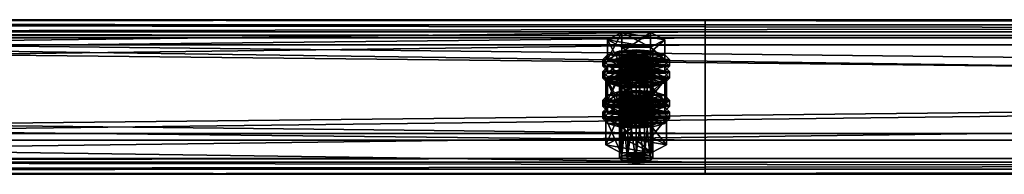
# Model space of a CAD drawing. Header units: millimetres. Extents: x 60485 to 71303, y 100 to 16900.
# Tile 163 of 256: x 65852 to 66208, y 4489 to 4545. Entities that reach past the tile are written whole.
import ezdxf

# ---------------------------------------------------------------- set-up
doc = ezdxf.new("R2010")
doc.units = ezdxf.units.MM
doc.layers.add('13', color=7, linetype='Continuous')
doc.layers.add('9', color=7, linetype='Continuous')

msp = doc.modelspace()

# ---------------------------------------------------------------- meshes
at = {"layer": '13', "color": 7}
mesh = msp.add_polyface(dxfattribs=at)
corners = [(66072, 4511.38, 4386.32), (66075, 4532.65, 4391.99), (66072, 4532.42, 4392.76), (66072, 4529.38, 4402.7), (66078, 4529.38, 4402.7), (66075, 4529.14, 4403.47), (66069.8, 4530.02, 4400.6), (66069, 4530.9, 4397.73), (66081, 4530.9, 4397.73), (66069.8, 4531.78, 4394.86), (66078, 4532.42, 4392.76), (66064.61, 4530.9, 4397.73), (66069.8, 4533.53, 4389.12), (66069.8, 4540.7, 4391.32), (66064.61, 4538.07, 4399.92), (66080.2, 4540.7, 4391.32), (66080.2, 4528.27, 4406.33), (66069.8, 4528.27, 4406.33), (66069.8, 4535.44, 4408.53), (66085.39, 4530.9, 4397.73), (66080.2, 4535.44, 4408.53), (66063, 4528.51, 4397), (66064.61, 4530.26, 4391.26), (66064.61, 4532.65, 4391.99), (66063, 4530.9, 4397.73), (66069, 4531.55, 4387.06), (66069, 4533.94, 4387.79), (66075, 4532.02, 4385.52), (66075, 4534.41, 4386.25), (66075, 4525, 4408.47), (66069, 4527.86, 4407.67), (66075, 4527.39, 4409.2), (66069, 4525.47, 4406.93), (66064.61, 4526.75, 4402.73), (66064.61, 4529.14, 4403.47), (66081, 4531.55, 4387.06), (66085.39, 4530.26, 4391.26), (66087, 4528.51, 4397), (66085.39, 4526.75, 4402.73), (66081, 4527.86, 4407.67), (66085.39, 4529.14, 4403.47), (66087, 4530.9, 4397.73), (66085.39, 4532.65, 4391.99), (66064.61, 4525.96, 4389.94), (66069, 4527.25, 4385.74), (66069, 4529.64, 4386.47), (66064.61, 4528.35, 4390.67), (66075, 4527.72, 4384.21), (66075, 4530.11, 4384.94), (66087, 4526.6, 4396.41), (66063, 4526.6, 4396.41), (66085.39, 4528.35, 4390.67)]
mesh.append_faces([[corners[k] for k in face] for face in [(0, 1, 2, 2), (3, 4, 5, 5), (10, 2, 1, 1), (11, 13, 14, 14), (12, 15, 13, 13), (17, 14, 18, 18), (16, 11, 17, 17), (14, 20, 18, 18), (21, 23, 24, 24), (22, 26, 23, 23), (25, 28, 26, 26), (29, 30, 31, 31), (32, 34, 30, 30), (33, 24, 34, 34), (25, 35, 27, 27), (30, 39, 31, 31), (43, 45, 46, 46), (44, 48, 45, 45)]], dxfattribs={"vtx0": -1, "color": 7})
mesh.append_faces([[corners[k] for k in face] for face in [(4, 3, 6, 6), (4, 6, 7, 7), (8, 7, 9, 9), (8, 9, 2, 2), (19, 12, 11, 11), (20, 14, 13, 13), (36, 25, 22, 22), (37, 22, 21, 21), (38, 21, 33, 33), (39, 30, 34, 34), (40, 34, 24, 24), (41, 24, 23, 23), (42, 23, 26, 26), (49, 50, 46, 46), (51, 46, 45, 45)]], dxfattribs={"vtx0": -1, "vtx2": -1, "vtx3": -1, "color": 7})
mesh.append_faces([[corners[k] for k in face] for face in [(11, 12, 13, 13), (16, 17, 18, 18), (17, 11, 14, 14), (21, 22, 23, 23), (22, 25, 26, 26), (25, 27, 28, 28), (32, 33, 34, 34), (33, 21, 24, 24), (43, 44, 45, 45), (44, 47, 48, 48)]], dxfattribs={"vtx2": -1, "vtx3": -1, "color": 7})
mesh = msp.add_polyface(dxfattribs=at)
corners = [(66075, 4511.62, 4385.56), (66078, 4532.42, 4392.76), (66075, 4532.65, 4391.99), (66078, 4511.38, 4386.32), (66080.2, 4531.78, 4394.86), (66078, 4529.38, 4402.7), (66069, 4530.9, 4397.73), (66080.2, 4530.02, 4400.6), (66081, 4530.9, 4397.73), (66072, 4532.42, 4392.76), (66069.8, 4533.53, 4389.12), (66080.2, 4533.53, 4389.12), (66080.2, 4540.7, 4391.32), (66085.39, 4530.9, 4397.73), (66085.39, 4538.07, 4399.92), (66080.2, 4528.27, 4406.33), (66080.2, 4535.44, 4408.53), (66069.8, 4535.44, 4408.53), (66064.61, 4530.9, 4397.73), (66069.8, 4540.7, 4391.32), (66075, 4532.02, 4385.52), (66081, 4531.55, 4387.06), (66081, 4533.94, 4387.79), (66075, 4534.41, 4386.25), (66085.39, 4530.26, 4391.26), (66085.39, 4532.65, 4391.99), (66087, 4528.51, 4397), (66087, 4530.9, 4397.73), (66085.39, 4526.75, 4402.73), (66085.39, 4529.14, 4403.47), (66081, 4527.86, 4407.67), (66081, 4525.47, 4406.93), (66075, 4527.39, 4409.2), (66069, 4531.55, 4387.06), (66064.61, 4530.26, 4391.26), (66063, 4528.51, 4397), (66064.61, 4529.14, 4403.47), (66063, 4530.9, 4397.73), (66064.61, 4532.65, 4391.99), (66069, 4533.94, 4387.79), (66075, 4527.72, 4384.21), (66081, 4527.25, 4385.74), (66081, 4529.64, 4386.47), (66075, 4530.11, 4384.94), (66085.39, 4525.96, 4389.94), (66085.39, 4528.35, 4390.67), (66087, 4526.6, 4396.41), (66069, 4527.25, 4385.74), (66064.61, 4528.35, 4390.67), (66069, 4529.64, 4386.47)]
mesh.append_faces([[corners[k] for k in face] for face in [(0, 1, 2, 2), (3, 4, 1, 1), (11, 14, 12, 12), (13, 16, 14, 14), (15, 17, 16, 16), (10, 13, 11, 11), (14, 19, 12, 12), (20, 22, 23, 23), (21, 25, 22, 22), (24, 27, 25, 25), (26, 29, 27, 27), (28, 30, 29, 29), (31, 32, 30, 30), (22, 39, 23, 23), (40, 42, 43, 43), (41, 45, 42, 42), (44, 46, 45, 45), (47, 41, 40, 40), (42, 49, 43, 43)]], dxfattribs={"vtx0": -1, "color": 7})
mesh.append_faces([[corners[k] for k in face] for face in [(5, 6, 7, 7), (7, 6, 8, 8), (8, 9, 4, 4), (4, 9, 1, 1), (13, 18, 15, 15), (16, 19, 14, 14), (21, 33, 24, 24), (24, 34, 26, 26), (26, 35, 28, 28), (30, 36, 29, 29), (29, 37, 27, 27), (27, 38, 25, 25), (25, 39, 22, 22), (46, 48, 45, 45), (45, 49, 42, 42)]], dxfattribs={"vtx0": -1, "vtx1": -1, "color": 7})
mesh.append_faces([[corners[k] for k in face] for face in [(10, 11, 12, 12), (11, 13, 14, 14), (13, 15, 16, 16), (20, 21, 22, 22), (21, 24, 25, 25), (24, 26, 27, 27), (26, 28, 29, 29), (40, 41, 42, 42), (41, 44, 45, 45)]], dxfattribs={"vtx2": -1, "vtx3": -1, "color": 7})
mesh = msp.add_polyface(dxfattribs=at)
corners = [(66064.61, 4516.27, 4445.54), (66069.8, 4518.91, 4436.93), (66069.8, 4526.08, 4439.13), (66064.61, 4523.45, 4447.73), (66080.2, 4526.08, 4439.13), (66069.8, 4513.64, 4454.15), (66069.8, 4520.81, 4456.34), (66080.2, 4520.81, 4456.34), (66069, 4516.92, 4434.87), (66075, 4519.78, 4434.07), (66069, 4519.31, 4435.6), (66081, 4519.31, 4435.6), (66069, 4509.86, 4391.29), (66069.8, 4510.74, 4388.42), (66069.8, 4531.78, 4394.86), (66069, 4530.9, 4397.73), (66072, 4511.38, 4386.32), (66072, 4532.42, 4392.76), (66075, 4511.62, 4385.56), (66075, 4532.65, 4391.99), (66075, 4508.11, 4397.03), (66072, 4508.34, 4396.26), (66072, 4529.38, 4402.7), (66075, 4529.14, 4403.47), (66069.8, 4508.98, 4394.16), (66069.8, 4530.02, 4400.6), (66064.03, 4514.64, 4392.76), (66069.52, 4517.42, 4383.67), (66069.52, 4526.98, 4386.6), (66064.03, 4524.21, 4395.68), (66080.48, 4526.98, 4386.6), (66069.52, 4511.86, 4401.84), (66069.52, 4521.43, 4404.76), (66080.48, 4521.43, 4404.76), (66075, 4525, 4408.47), (66069, 4525.47, 4406.93), (66069, 4527.86, 4407.67), (66081, 4525.47, 4406.93), (66064.61, 4526.75, 4402.73), (66063, 4524.21, 4395.68), (66064.61, 4525.96, 4389.94), (66064.61, 4528.35, 4390.67), (66063, 4526.6, 4396.41), (66075, 4520.7, 4407.16), (66069, 4521.17, 4405.62), (66069, 4523.56, 4406.35), (66075, 4523.09, 4407.89), (66064.61, 4522.45, 4401.42), (66064.61, 4524.84, 4402.15), (66085.39, 4525.96, 4389.94), (66069, 4527.25, 4385.74), (66087, 4524.21, 4395.68), (66085.39, 4522.45, 4401.42), (66081, 4521.17, 4405.62), (66081, 4523.56, 4406.35), (66085.39, 4524.84, 4402.15)]
mesh.append_faces([[corners[k] for k in face] for face in [(0, 2, 3, 3), (1, 4, 2, 2), (5, 3, 6, 6), (3, 7, 6, 6), (8, 9, 10, 10), (11, 10, 9, 9), (12, 14, 15, 15), (13, 17, 14, 14), (20, 22, 23, 23), (21, 25, 22, 22), (24, 15, 25, 25), (26, 28, 29, 29), (27, 30, 28, 28), (31, 29, 32, 32), (29, 33, 32, 32), (37, 35, 34, 34), (39, 41, 42, 42), (43, 45, 46, 46), (44, 48, 45, 45), (47, 42, 48, 48)]], dxfattribs={"vtx0": -1, "color": 7})
mesh.append_faces([[corners[k] for k in face] for face in [(7, 3, 2, 2), (33, 29, 28, 28), (37, 38, 35, 35), (49, 50, 40, 40), (51, 40, 39, 39), (52, 39, 47, 47), (53, 47, 44, 44), (54, 45, 48, 48), (55, 48, 42, 42)]], dxfattribs={"vtx0": -1, "vtx2": -1, "vtx3": -1, "color": 7})
mesh.append_faces([[corners[k] for k in face] for face in [(0, 1, 2, 2), (5, 0, 3, 3), (12, 13, 14, 14), (13, 16, 17, 17), (16, 18, 19, 19), (20, 21, 22, 22), (21, 24, 25, 25), (24, 12, 15, 15), (26, 27, 28, 28), (34, 35, 36, 36), (39, 40, 41, 41), (43, 44, 45, 45), (44, 47, 48, 48), (47, 39, 42, 42)]], dxfattribs={"vtx2": -1, "vtx3": -1, "color": 7})
mesh = msp.add_polyface(dxfattribs=at)
corners = [(66069.8, 4518.91, 4436.93), (66080.2, 4518.91, 4436.93), (66080.2, 4526.08, 4439.13), (66085.39, 4516.27, 4445.54), (66085.39, 4523.45, 4447.73), (66080.2, 4520.81, 4456.34), (66080.2, 4513.64, 4454.15), (66069.8, 4520.81, 4456.34), (66069.8, 4526.08, 4439.13), (66075, 4517.39, 4433.33), (66081, 4519.31, 4435.6), (66075, 4519.78, 4434.07), (66085.39, 4518.03, 4439.8), (66069, 4519.31, 4435.6), (66075, 4511.62, 4385.56), (66078, 4511.38, 4386.32), (66078, 4532.42, 4392.76), (66080.2, 4510.74, 4388.42), (66080.2, 4531.78, 4394.86), (66081, 4509.86, 4391.29), (66081, 4530.9, 4397.73), (66080.2, 4508.98, 4394.16), (66080.2, 4530.02, 4400.6), (66078, 4508.34, 4396.26), (66078, 4529.38, 4402.7), (66075, 4529.14, 4403.47), (66069.52, 4517.42, 4383.67), (66080.48, 4517.42, 4383.67), (66080.48, 4526.98, 4386.6), (66085.97, 4514.64, 4392.76), (66085.97, 4524.21, 4395.68), (66080.48, 4521.43, 4404.76), (66080.48, 4511.86, 4401.84), (66069.52, 4521.43, 4404.76), (66069.52, 4526.98, 4386.6), (66085.39, 4526.75, 4402.73), (66081, 4525.47, 4406.93), (66081, 4527.86, 4407.67), (66075, 4525, 4408.47), (66075, 4527.39, 4409.2), (66064.61, 4526.75, 4402.73), (66085.39, 4525.96, 4389.94), (66087, 4524.21, 4395.68), (66087, 4526.6, 4396.41), (66085.39, 4522.45, 4401.42), (66085.39, 4524.84, 4402.15), (66081, 4521.17, 4405.62), (66081, 4523.56, 4406.35), (66075, 4520.7, 4407.16), (66075, 4523.09, 4407.89), (66081, 4527.25, 4385.74), (66069, 4527.25, 4385.74), (66064.61, 4525.96, 4389.94), (66063, 4524.21, 4395.68), (66064.61, 4522.45, 4401.42), (66069, 4521.17, 4405.62), (66069, 4523.56, 4406.35), (66064.61, 4524.84, 4402.15), (66063, 4526.6, 4396.41)]
mesh.append_faces([[corners[k] for k in face] for face in [(1, 4, 2, 2), (3, 5, 4, 4), (6, 7, 5, 5), (4, 8, 2, 2), (9, 10, 11, 11), (17, 20, 18, 18), (19, 22, 20, 20), (21, 24, 22, 22), (23, 25, 24, 24), (27, 30, 28, 28), (29, 31, 30, 30), (32, 33, 31, 31), (30, 34, 28, 28), (42, 45, 43, 43), (44, 47, 45, 45), (46, 49, 47, 47), (46, 55, 48, 48), (56, 47, 49, 49)]], dxfattribs={"vtx0": -1, "color": 7})
mesh.append_faces([[corners[k] for k in face] for face in [(5, 8, 4, 4), (12, 13, 10, 10), (31, 34, 30, 30), (35, 40, 36, 36), (50, 51, 41, 41), (41, 52, 42, 42), (42, 53, 44, 44), (44, 54, 46, 46), (47, 57, 45, 45), (45, 58, 43, 43)]], dxfattribs={"vtx0": -1, "vtx1": -1, "color": 7})
mesh.append_faces([[corners[k] for k in face] for face in [(0, 1, 2, 2), (1, 3, 4, 4), (14, 15, 16, 16), (15, 17, 18, 18), (17, 19, 20, 20), (19, 21, 22, 22), (21, 23, 24, 24), (26, 27, 28, 28), (27, 29, 30, 30), (35, 36, 37, 37), (36, 38, 39, 39), (41, 42, 43, 43), (42, 44, 45, 45), (44, 46, 47, 47), (46, 48, 49, 49)]], dxfattribs={"vtx2": -1, "vtx3": -1, "color": 7})
mesh = msp.add_polyface(dxfattribs=at)
corners = [(66075, 4496.99, 4433.37), (66078, 4517.79, 4440.57), (66075, 4518.03, 4439.8), (66078, 4496.76, 4434.14), (66080.2, 4517.15, 4442.67), (66080.2, 4496.11, 4436.24), (66081, 4516.27, 4445.54), (66078, 4514.75, 4450.51), (66069, 4516.27, 4445.54), (66080.2, 4515.4, 4448.41), (66072, 4517.79, 4440.57), (66085.39, 4516.27, 4445.54), (66080.2, 4513.64, 4454.15), (66080.2, 4520.81, 4456.34), (66069.8, 4518.91, 4436.93), (66080.2, 4518.91, 4436.93), (66085.97, 4509.58, 4443.49), (66069.52, 4512.36, 4434.41), (66080.48, 4512.36, 4434.41), (66075, 4517.39, 4433.33), (66081, 4516.92, 4434.87), (66081, 4519.31, 4435.6), (66085.39, 4515.64, 4439.07), (66085.39, 4518.03, 4439.8), (66087, 4513.88, 4444.81), (66087, 4516.27, 4445.54), (66085.39, 4512.13, 4450.55), (66085.39, 4514.52, 4451.28), (66081, 4510.84, 4454.75), (66081, 4513.23, 4455.48), (66075, 4510.37, 4456.29), (66075, 4512.76, 4457.02), (66069, 4516.92, 4434.87), (66064.61, 4515.64, 4439.07), (66063, 4513.88, 4444.81), (66069, 4513.23, 4455.48), (66064.61, 4514.52, 4451.28), (66063, 4516.27, 4445.54), (66064.61, 4518.03, 4439.8), (66075, 4513.09, 4432.02), (66081, 4512.62, 4433.56), (66081, 4515.01, 4434.29), (66075, 4515.48, 4432.75), (66085.39, 4511.34, 4437.76), (66085.39, 4513.73, 4438.49), (66087, 4511.97, 4444.22), (66069, 4512.62, 4433.56), (66064.61, 4513.73, 4438.49), (66069, 4515.01, 4434.29), (66078, 4508.34, 4396.26), (66075, 4508.11, 4397.03), (66075, 4529.14, 4403.47), (66085.97, 4514.64, 4392.76), (66080.48, 4511.86, 4401.84), (66080.48, 4521.43, 4404.76), (66069.52, 4517.42, 4383.67), (66080.48, 4517.42, 4383.67), (66064.03, 4514.64, 4392.76)]
mesh.append_faces([[corners[k] for k in face] for face in [(0, 1, 2, 2), (3, 4, 1, 1), (5, 6, 4, 4), (14, 11, 15, 15), (16, 17, 18, 18), (20, 23, 21, 21), (22, 25, 23, 23), (24, 27, 25, 25), (26, 29, 27, 27), (28, 31, 29, 29), (35, 29, 31, 31), (39, 41, 42, 42), (40, 44, 41, 41), (43, 45, 44, 44), (46, 40, 39, 39), (41, 48, 42, 42), (55, 52, 56, 56)]], dxfattribs={"vtx0": -1, "color": 7})
mesh.append_faces([[corners[k] for k in face] for face in [(7, 8, 9, 9), (9, 8, 6, 6), (6, 10, 4, 4), (4, 10, 1, 1), (11, 14, 12, 12), (20, 32, 22, 22), (22, 33, 24, 24), (24, 34, 26, 26), (29, 36, 27, 27), (27, 37, 25, 25), (25, 38, 23, 23), (40, 46, 43, 43), (45, 47, 44, 44), (44, 48, 41, 41), (52, 57, 53, 53)]], dxfattribs={"vtx0": -1, "vtx1": -1, "color": 7})
mesh.append_faces([[corners[k] for k in face] for face in [(11, 12, 13, 13), (19, 20, 21, 21), (20, 22, 23, 23), (22, 24, 25, 25), (24, 26, 27, 27), (26, 28, 29, 29), (28, 30, 31, 31), (39, 40, 41, 41), (40, 43, 44, 44), (49, 50, 51, 51), (52, 53, 54, 54)]], dxfattribs={"vtx2": -1, "vtx3": -1, "color": 7})
mesh = msp.add_polyface(dxfattribs=at)
corners = [(66069.8, 4496.11, 4436.24), (66072, 4517.79, 4440.57), (66069.8, 4517.15, 4442.67), (66072, 4496.76, 4434.14), (66075, 4518.03, 4439.8), (66072, 4514.75, 4450.51), (66078, 4514.75, 4450.51), (66075, 4514.52, 4451.28), (66069.8, 4515.4, 4448.41), (66069, 4516.27, 4445.54), (66081, 4516.27, 4445.54), (66078, 4517.79, 4440.57), (66080.2, 4513.64, 4454.15), (66069.8, 4513.64, 4454.15), (66069.8, 4520.81, 4456.34), (66069.8, 4518.91, 4436.93), (66064.61, 4516.27, 4445.54), (66063, 4513.88, 4444.81), (66064.61, 4515.64, 4439.07), (66064.61, 4518.03, 4439.8), (66063, 4516.27, 4445.54), (66069, 4516.92, 4434.87), (66069, 4519.31, 4435.6), (66075, 4517.39, 4433.33), (66075, 4519.78, 4434.07), (66075, 4510.37, 4456.29), (66069, 4510.84, 4454.75), (66069, 4513.23, 4455.48), (66075, 4512.76, 4457.02), (66064.61, 4512.13, 4450.55), (66064.61, 4514.52, 4451.28), (66081, 4516.92, 4434.87), (66085.39, 4515.64, 4439.07), (66087, 4513.88, 4444.81), (66085.39, 4512.13, 4450.55), (66081, 4513.23, 4455.48), (66085.39, 4514.52, 4451.28), (66087, 4516.27, 4445.54), (66085.39, 4518.03, 4439.8), (66063, 4509.58, 4443.49), (66064.61, 4511.34, 4437.76), (66064.61, 4513.73, 4438.49), (66063, 4511.97, 4444.22), (66069, 4512.62, 4433.56), (66069, 4515.01, 4434.29), (66075, 4513.09, 4432.02), (66075, 4515.48, 4432.75), (66085.39, 4511.34, 4437.76), (66087, 4511.97, 4444.22), (66085.39, 4513.73, 4438.49), (66080.48, 4511.86, 4401.84), (66069.52, 4511.86, 4401.84), (66069.52, 4521.43, 4404.76), (66064.03, 4514.64, 4392.76), (66064.03, 4524.21, 4395.68), (66085.97, 4514.64, 4392.76), (66069.52, 4517.42, 4383.67)]
mesh.append_faces([[corners[k] for k in face] for face in [(0, 1, 2, 2), (3, 4, 1, 1), (5, 6, 7, 7), (11, 1, 4, 4), (12, 16, 13, 13), (17, 19, 20, 20), (18, 22, 19, 19), (25, 27, 28, 28), (26, 30, 27, 27), (29, 20, 30, 30), (21, 31, 23, 23), (39, 41, 42, 42), (40, 44, 41, 41), (43, 46, 44, 44), (50, 53, 51, 51)]], dxfattribs={"vtx0": -1, "color": 7})
mesh.append_faces([[corners[k] for k in face] for face in [(6, 5, 8, 8), (6, 8, 9, 9), (10, 9, 2, 2), (10, 2, 1, 1), (12, 15, 16, 16), (32, 21, 18, 18), (33, 18, 17, 17), (34, 17, 29, 29), (35, 27, 30, 30), (36, 30, 20, 20), (37, 20, 19, 19), (38, 19, 22, 22), (47, 43, 40, 40), (48, 42, 41, 41), (49, 41, 44, 44), (55, 56, 53, 53)]], dxfattribs={"vtx0": -1, "vtx2": -1, "vtx3": -1, "color": 7})
mesh.append_faces([[corners[k] for k in face] for face in [(12, 13, 14, 14), (17, 18, 19, 19), (18, 21, 22, 22), (21, 23, 24, 24), (25, 26, 27, 27), (26, 29, 30, 30), (29, 17, 20, 20), (39, 40, 41, 41), (40, 43, 44, 44), (43, 45, 46, 46), (50, 51, 52, 52), (51, 53, 54, 54)]], dxfattribs={"vtx2": -1, "vtx3": -1, "color": 7})
mesh = msp.add_polyface(dxfattribs=at)
corners = [(66069, 4495.24, 4439.11), (66069.8, 4496.11, 4436.24), (66069.8, 4517.15, 4442.67), (66069, 4516.27, 4445.54), (66072, 4496.76, 4434.14), (66072, 4517.79, 4440.57), (66075, 4496.99, 4433.37), (66075, 4518.03, 4439.8), (66075, 4493.48, 4444.84), (66072, 4493.72, 4444.07), (66072, 4514.75, 4450.51), (66075, 4514.52, 4451.28), (66069.8, 4494.36, 4441.97), (66069.8, 4515.4, 4448.41), (66078, 4496.76, 4434.14), (66080.2, 4496.11, 4436.24), (66081, 4495.24, 4439.11), (66080.2, 4494.36, 4441.97), (66078, 4493.72, 4444.07), (66064.03, 4500.02, 4440.57), (66069.52, 4502.8, 4431.48), (66069.52, 4512.36, 4434.41), (66064.03, 4509.58, 4443.49), (66080.48, 4512.36, 4434.41), (66080.48, 4497.24, 4449.65), (66069.52, 4497.24, 4449.65), (66069.52, 4506.8, 4452.58), (66080.48, 4506.8, 4452.58), (66081, 4510.84, 4454.75), (66064.61, 4512.13, 4450.55), (66069, 4510.84, 4454.75), (66075, 4510.37, 4456.29), (66075, 4506.07, 4454.97), (66069, 4506.54, 4453.43), (66069, 4508.93, 4454.16), (66075, 4508.46, 4455.7), (66064.61, 4507.83, 4449.23), (66064.61, 4510.22, 4449.96), (66063, 4509.58, 4443.49), (66063, 4511.97, 4444.22), (66087, 4509.58, 4443.49), (66064.61, 4511.34, 4437.76), (66085.39, 4507.83, 4449.23), (66081, 4506.54, 4453.43), (66081, 4508.93, 4454.16), (66085.39, 4510.22, 4449.96), (66080.2, 4510.74, 4388.42), (66072, 4511.38, 4386.32), (66069.8, 4510.74, 4388.42), (66081, 4509.86, 4391.29), (66069, 4509.86, 4391.29), (66080.2, 4508.98, 4394.16), (66069.8, 4508.98, 4394.16), (66078, 4508.34, 4396.26), (66072, 4508.34, 4396.26)]
mesh.append_faces([[corners[k] for k in face] for face in [(0, 2, 3, 3), (8, 10, 11, 11), (9, 13, 10, 10), (12, 3, 13, 13), (4, 14, 6, 6), (18, 9, 8, 8), (19, 21, 22, 22), (20, 23, 21, 21), (25, 22, 26, 26), (24, 19, 25, 25), (22, 27, 26, 26), (28, 30, 31, 31), (32, 34, 35, 35), (33, 37, 34, 34), (36, 39, 37, 37)]], dxfattribs={"vtx0": -1, "color": 7})
mesh.append_faces([[corners[k] for k in face] for face in [(15, 4, 1, 1), (16, 1, 0, 0), (17, 0, 12, 12), (18, 12, 9, 9), (24, 20, 19, 19), (27, 22, 21, 21), (28, 29, 30, 30), (40, 41, 38, 38), (42, 38, 36, 36), (43, 36, 33, 33), (44, 34, 37, 37), (45, 37, 39, 39), (46, 47, 48, 48), (49, 48, 50, 50), (51, 50, 52, 52), (53, 52, 54, 54)]], dxfattribs={"vtx0": -1, "vtx2": -1, "vtx3": -1, "color": 7})
mesh.append_faces([[corners[k] for k in face] for face in [(0, 1, 2, 2), (1, 4, 5, 5), (4, 6, 7, 7), (8, 9, 10, 10), (9, 12, 13, 13), (12, 0, 3, 3), (19, 20, 21, 21), (24, 25, 26, 26), (25, 19, 22, 22), (32, 33, 34, 34), (33, 36, 37, 37), (36, 38, 39, 39)]], dxfattribs={"vtx2": -1, "vtx3": -1, "color": 7})
mesh = msp.add_polyface(dxfattribs=at)
corners = [(66075, 4496.99, 4433.37), (66078, 4496.76, 4434.14), (66078, 4517.79, 4440.57), (66080.2, 4496.11, 4436.24), (66080.2, 4517.15, 4442.67), (66081, 4495.24, 4439.11), (66081, 4516.27, 4445.54), (66080.2, 4494.36, 4441.97), (66080.2, 4515.4, 4448.41), (66078, 4493.72, 4444.07), (66078, 4514.75, 4450.51), (66075, 4493.48, 4444.84), (66075, 4514.52, 4451.28), (66072, 4496.76, 4434.14), (66069.8, 4496.11, 4436.24), (66069, 4495.24, 4439.11), (66069.8, 4494.36, 4441.97), (66069.52, 4502.8, 4431.48), (66080.48, 4502.8, 4431.48), (66080.48, 4512.36, 4434.41), (66085.97, 4500.02, 4440.57), (66085.97, 4509.58, 4443.49), (66080.48, 4497.24, 4449.65), (66080.48, 4506.8, 4452.58), (66069.52, 4506.8, 4452.58), (66069.52, 4512.36, 4434.41), (66085.39, 4512.13, 4450.55), (66064.61, 4512.13, 4450.55), (66081, 4510.84, 4454.75), (66085.39, 4511.34, 4437.76), (66087, 4509.58, 4443.49), (66087, 4511.97, 4444.22), (66085.39, 4507.83, 4449.23), (66085.39, 4510.22, 4449.96), (66081, 4506.54, 4453.43), (66081, 4508.93, 4454.16), (66075, 4506.07, 4454.97), (66075, 4508.46, 4455.7), (66064.61, 4511.34, 4437.76), (66063, 4509.58, 4443.49), (66064.61, 4507.83, 4449.23), (66069, 4506.54, 4453.43), (66069, 4508.93, 4454.16), (66064.61, 4510.22, 4449.96), (66063, 4511.97, 4444.22), (66072, 4511.38, 4386.32), (66078, 4511.38, 4386.32), (66075, 4511.62, 4385.56), (66080.2, 4510.74, 4388.42), (66069.8, 4510.74, 4388.42), (66081, 4509.86, 4391.29), (66069, 4509.86, 4391.29), (66080.2, 4508.98, 4394.16), (66069.8, 4508.98, 4394.16), (66078, 4508.34, 4396.26), (66072, 4508.34, 4396.26), (66075, 4508.11, 4397.03)]
mesh.append_faces([[corners[k] for k in face] for face in [(5, 8, 6, 6), (7, 10, 8, 8), (9, 12, 10, 10), (18, 21, 19, 19), (20, 23, 21, 21), (22, 24, 23, 23), (17, 20, 18, 18), (30, 33, 31, 31), (32, 35, 33, 33), (34, 37, 35, 35), (34, 41, 36, 36), (42, 35, 37, 37), (45, 46, 47, 47), (54, 55, 56, 56)]], dxfattribs={"vtx0": -1, "color": 7})
mesh.append_faces([[corners[k] for k in face] for face in [(1, 13, 3, 3), (3, 14, 5, 5), (5, 15, 7, 7), (7, 16, 9, 9), (20, 17, 22, 22), (23, 25, 21, 21), (26, 27, 28, 28), (29, 38, 30, 30), (30, 39, 32, 32), (32, 40, 34, 34), (35, 43, 33, 33), (33, 44, 31, 31), (46, 45, 48, 48), (48, 49, 50, 50), (50, 51, 52, 52), (52, 53, 54, 54)]], dxfattribs={"vtx0": -1, "vtx1": -1, "color": 7})
mesh.append_faces([[corners[k] for k in face] for face in [(0, 1, 2, 2), (1, 3, 4, 4), (3, 5, 6, 6), (5, 7, 8, 8), (7, 9, 10, 10), (9, 11, 12, 12), (17, 18, 19, 19), (18, 20, 21, 21), (20, 22, 23, 23), (29, 30, 31, 31), (30, 32, 33, 33), (32, 34, 35, 35), (34, 36, 37, 37)]], dxfattribs={"vtx2": -1, "vtx3": -1, "color": 7})
at = {"layer": '9', "color": 243}
mesh = msp.add_polyface(dxfattribs=at)
corners = [(66100, 4493.8, 4349.78), (66100, 4538.75, 4363.53), (62900, 4538.75, 4363.53), (62900, 4493.8, 4349.78), (66100, 4504.23, 4476.37), (62900, 4504.23, 4476.37), (66100, 4539.61, 4487.19), (62900, 4539.61, 4487.19), (66100, 4543.42, 4474.76), (62900, 4543.42, 4474.76), (66100, 4545.33, 4475.34), (62900, 4545.33, 4475.34), (66100, 4540.94, 4489.69), (62900, 4540.94, 4489.69), (66100, 4501.73, 4477.69), (62900, 4501.73, 4477.69), (66100, 4536.25, 4364.85), (62900, 4536.25, 4364.85), (66100, 4495.13, 4352.28), (62900, 4495.13, 4352.28), (66100, 4491.33, 4364.71), (62900, 4491.33, 4364.71), (66100, 4489.41, 4364.12), (62900, 4489.41, 4364.12)]
mesh.append_faces([[corners[k] for k in face] for face in [(0, 2, 3, 3), (1, 5, 2, 2), (4, 7, 5, 5), (6, 9, 7, 7), (8, 11, 9, 9), (10, 13, 11, 11), (12, 15, 13, 13), (14, 17, 15, 15), (16, 19, 17, 17), (18, 21, 19, 19), (20, 23, 21, 21), (22, 3, 23, 23), (8, 12, 10, 10), (20, 0, 22, 22), (11, 7, 9, 9)]], dxfattribs={"vtx0": -1, "color": 243})
mesh.append_faces([[corners[k] for k in face] for face in [(0, 16, 1, 1), (16, 0, 18, 18), (18, 0, 20, 20), (14, 1, 16, 16), (3, 19, 23, 23), (19, 2, 17, 17), (17, 2, 15, 15), (15, 5, 13, 13)]], dxfattribs={"vtx0": -1, "vtx1": -1, "color": 243})
mesh.append_faces([[corners[k] for k in face] for face in [(12, 8, 6, 6), (6, 14, 12, 12), (14, 6, 4, 4), (14, 4, 1, 1), (7, 11, 13, 13), (19, 3, 2, 2), (15, 2, 5, 5), (13, 5, 7, 7)]], dxfattribs={"vtx0": -1, "vtx2": -1, "vtx3": -1, "color": 243})
mesh.append_faces([[corners[k] for k in face] for face in [(21, 23, 19, 19)]], dxfattribs={"vtx1": -1, "color": 243})
mesh.append_faces([[corners[k] for k in face] for face in [(0, 1, 2, 2), (1, 4, 5, 5), (4, 6, 7, 7), (6, 8, 9, 9), (8, 10, 11, 11), (10, 12, 13, 13), (12, 14, 15, 15), (14, 16, 17, 17), (16, 18, 19, 19), (18, 20, 21, 21), (20, 22, 23, 23), (22, 0, 3, 3)]], dxfattribs={"vtx2": -1, "vtx3": -1, "color": 243})
mesh = msp.add_polyface(dxfattribs=at)
corners = [(68700, 4493.8, 4349.78), (68700, 4538.75, 4363.53), (65500, 4538.75, 4363.53), (65500, 4493.8, 4349.78), (68700, 4504.23, 4476.37), (65500, 4504.23, 4476.37), (68700, 4539.61, 4487.19), (65500, 4539.61, 4487.19), (68700, 4543.42, 4474.76), (65500, 4543.42, 4474.76), (68700, 4545.33, 4475.34), (65500, 4545.33, 4475.34), (68700, 4540.94, 4489.69), (65500, 4540.94, 4489.69), (68700, 4501.73, 4477.69), (65500, 4501.73, 4477.69), (68700, 4536.25, 4364.85), (65500, 4536.25, 4364.85), (68700, 4495.13, 4352.28), (65500, 4495.13, 4352.28), (68700, 4491.33, 4364.71), (65500, 4491.33, 4364.71), (68700, 4489.41, 4364.12), (65500, 4489.41, 4364.12)]
mesh.append_faces([[corners[k] for k in face] for face in [(0, 2, 3, 3), (1, 5, 2, 2), (4, 7, 5, 5), (6, 9, 7, 7), (8, 11, 9, 9), (10, 13, 11, 11), (12, 15, 13, 13), (14, 17, 15, 15), (16, 19, 17, 17), (18, 21, 19, 19), (20, 23, 21, 21), (22, 3, 23, 23), (8, 12, 10, 10), (18, 22, 20, 20), (11, 7, 9, 9), (3, 21, 23, 23)]], dxfattribs={"vtx0": -1, "color": 243})
mesh.append_faces([[corners[k] for k in face] for face in [(14, 1, 16, 16), (16, 0, 18, 18), (22, 18, 0, 0), (2, 19, 3, 3), (19, 2, 17, 17), (17, 2, 15, 15), (15, 5, 13, 13), (13, 7, 11, 11), (21, 3, 19, 19)]], dxfattribs={"vtx0": -1, "vtx1": -1, "color": 243})
mesh.append_faces([[corners[k] for k in face] for face in [(12, 8, 6, 6), (6, 14, 12, 12), (14, 6, 4, 4), (14, 4, 1, 1), (16, 1, 0, 0), (15, 2, 5, 5), (13, 5, 7, 7)]], dxfattribs={"vtx0": -1, "vtx2": -1, "vtx3": -1, "color": 243})
mesh.append_faces([[corners[k] for k in face] for face in [(0, 1, 2, 2), (1, 4, 5, 5), (4, 6, 7, 7), (6, 8, 9, 9), (8, 10, 11, 11), (10, 12, 13, 13), (12, 14, 15, 15), (14, 16, 17, 17), (16, 18, 19, 19), (18, 20, 21, 21), (20, 22, 23, 23), (22, 0, 3, 3)]], dxfattribs={"vtx2": -1, "vtx3": -1, "color": 243})

doc.saveas('drawing.dxf')
